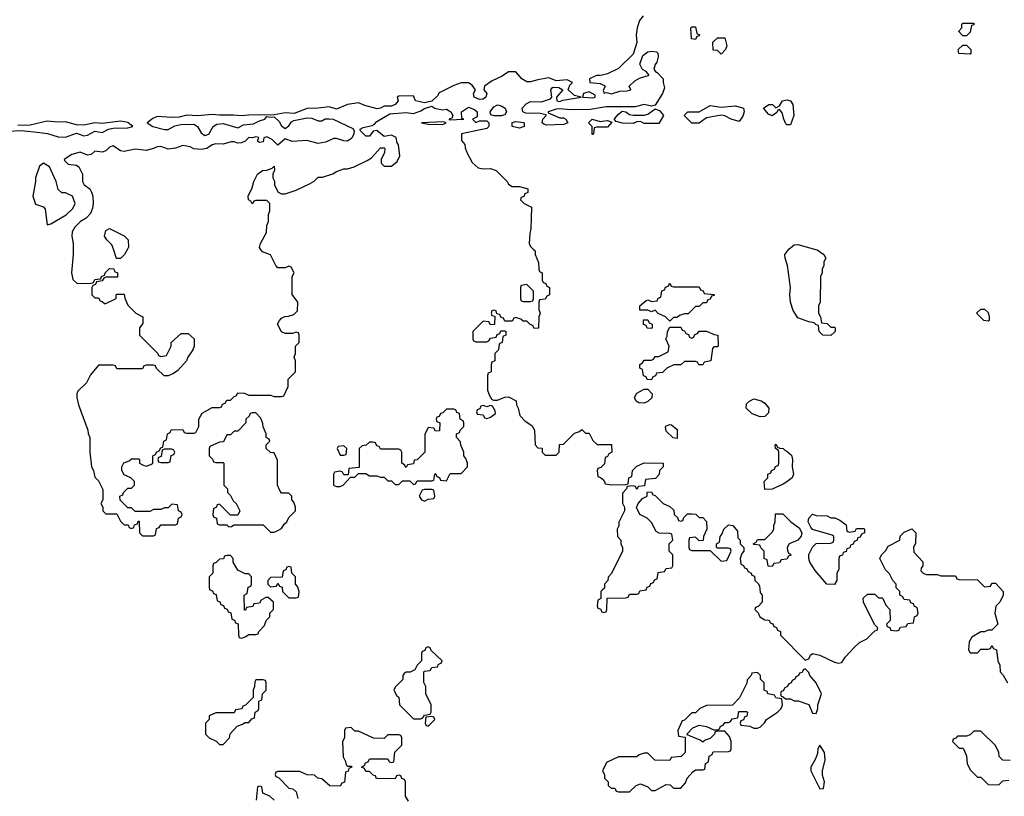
# Model space of a CAD drawing. Header units: inches. Extents: x 2789275 to 2951659, y 860290 to 1033804.
# Tile 115 of 256: x 2826819 to 2832197, y 997010 to 1001254. Entities that reach past the tile are written whole.
import ezdxf

# ---------------------------------------------------------------- set-up
doc = ezdxf.new("R2010")
doc.units = ezdxf.units.IN
doc.header["$MEASUREMENT"] = 0
for name, color, linetype in [('C8020', 7, 'Continuous'), ('C8030', 7, 'Continuous'), ('C8929', 7, 'Continuous'), ('C8939', 7, 'Continuous')]:
    doc.layers.add(name, color=color, linetype=linetype)

msp = doc.modelspace()

# ---------------------------------------------------------------- linework, layer by layer
at = {"layer": 'C8020', "color": 2, "elevation": 10}
for points in [[(2830000, 1000773.3), (2829937.2, 1000762.8), (2829830, 1000761), (2829770, 1000767.3), (2829750, 1000765.1), (2829706, 1000750), (2829705.4, 1000745.4), (2829770, 1000718), (2829790, 1000718), (2829802, 1000710), (2829814, 1000690), (2829790, 1000681.2), (2829697.5, 1000677.5), (2829682, 1000682), (2829674, 1000690), (2829677.2, 1000710), (2829695.3, 1000730), (2829694.6, 1000734.6), (2829661.6, 1000741.6), (2829583.6, 1000743.6), (2829568, 1000750), (2829564, 1000770), (2829586, 1000794), (2829610, 1000807), (2829670, 1000804.4), (2829719.3, 1000820.7), (2829726.6, 1000830), (2829719.6, 1000870), (2829730, 1000883), (2829735.9, 1000884.1), (2829763.4, 1000883.4), (2829786, 1000870), (2829751, 1000830), (2829754, 1000810), (2829770, 1000806), (2829786.6, 1000813.4), (2829886, 1000830), (2829850, 1000839.3), (2829816, 1000870), (2829824.5, 1000895.5), (2829839, 1000910), (2829810, 1000925.2), (2829750, 1000919), (2829710, 1000935.3), (2829650, 1000925.2), (2829610, 1000913.2), (2829590, 1000914), (2829562, 1000930), (2829530, 1000968), (2829490, 1000968), (2829455.3, 1000944.7), (2829399.8, 1000920.2), (2829358.8, 1000890), (2829354, 1000870), (2829370.8, 1000850), (2829364.9, 1000830), (2829350, 1000819.6), (2829330, 1000818.4), (2829302, 1000830), (2829297.2, 1000850), (2829309, 1000870), (2829290, 1000895.3), (2829270, 1000908.7), (2829231.1, 1000908.9), (2829190, 1000894), (2829110, 1000854), (2829102, 1000838), (2829070, 1000809), (2829030, 1000799.3), (2828982, 1000810), (2828970, 1000838), (2828890, 1000835.3), (2828882, 1000830), (2828886, 1000810), (2828870, 1000789.3), (2828850, 1000780.9), (2828810, 1000780.9), (2828790.4, 1000769.6), (2828772.7, 1000767.3), (2828704.9, 1000784.9), (2828670, 1000799.5), (2828610, 1000789.6), (2828550, 1000765.1), (2828510, 1000778), (2828449.7, 1000769.7), (2828390, 1000768), (2828318.8, 1000741.2), (2828270, 1000744), (2828210, 1000734), (2828070, 1000732.8), (2828030, 1000727.6), (2827987.2, 1000732.8), (2827911.4, 1000731.4), (2827870, 1000735.6), (2827790, 1000727.8), (2827731.5, 1000731.5), (2827690, 1000720.7), (2827650, 1000718.4), (2827570, 1000724.5), (2827546.7, 1000713.3), (2827516, 1000690), (2827546, 1000670), (2827610, 1000654.4), (2827630, 1000654.4), (2827666.7, 1000673.3), (2827698.8, 1000681.2), (2827770, 1000682.7), (2827790.2, 1000670.2), (2827810, 1000634.8), (2827830, 1000620.7), (2827852.3, 1000627.7), (2827875.6, 1000670), (2827896.6, 1000683.4), (2827930, 1000686), (2828010, 1000662), (2828041.4, 1000678.6), (2828096.2, 1000683.8), (2828130, 1000701.6), (2828159, 1000710), (2828170, 1000724.7), (2828190, 1000720.7), (2828210, 1000722.8), (2828236.8, 1000696.8), (2828250, 1000673), (2828270, 1000658.8), (2828290, 1000673.4), (2828304, 1000696), (2828317.1, 1000702.9), (2828390, 1000717.7), (2828414.7, 1000714.7), (2828450, 1000701.6), (2828470, 1000700.5), (2828488.6, 1000711.4), (2828510, 1000712.7), (2828530.8, 1000710), (2828638.8, 1000658.8), (2828646, 1000646), (2828644.9, 1000630), (2828633.7, 1000606.3), (2828610.3, 1000589.7), (2828590, 1000591.8), (2828550, 1000605.1), (2828535.5, 1000604.5), (2828490, 1000585.1), (2828450, 1000577), (2828387.1, 1000592.9), (2828307.2, 1000587.2), (2828270, 1000602), (2828230, 1000568.7), (2828198.6, 1000598.6), (2828170, 1000612.7), (2828152, 1000608), (2828150, 1000586), (2828130, 1000582), (2828118, 1000590), (2828126, 1000610), (2828110, 1000614), (2828091.6, 1000608.4), (2828070, 1000609), (2828051, 1000590), (2828030, 1000580.9), (2828010, 1000579.5), (2827990, 1000586.6), (2827973.7, 1000586.3), (2827930, 1000572.7), (2827890, 1000576), (2827870, 1000569.4), (2827841, 1000550), (2827810, 1000544), (2827770, 1000548), (2827750, 1000559.5), (2827710, 1000566.6), (2827670, 1000552.3), (2827630, 1000547), (2827590, 1000561.2), (2827570, 1000559), (2827550.6, 1000549.4), (2827510, 1000539.3), (2827450, 1000546.6), (2827390, 1000533.2), (2827370, 1000537.2), (2827330, 1000565.2), (2827310, 1000557.2), (2827290, 1000537.2), (2827270, 1000529.3), (2827230, 1000535.3), (2827210, 1000517.2), (2827190, 1000512.7), (2827150, 1000529), (2827103.5, 1000516.5), (2827062, 1000490), (2827063.6, 1000483.6), (2827083.6, 1000463.6), (2827130, 1000458), (2827142, 1000450), (2827162, 1000410), (2827162, 1000370), (2827171.6, 1000351.6), (2827202, 1000330), (2827211.1, 1000311.1), (2827218, 1000290), (2827221, 1000250), (2827216.9, 1000223.1), (2827205.4, 1000194.6), (2827182, 1000170), (2827152, 1000150), (2827119.8, 1000120.2), (2827106.4, 1000093.6), (2827104, 1000070), (2827110.6, 1000030), (2827110.6, 1000000)], [(2830000, 1000951), (2829990, 1000948.7), (2829970, 1000948.7), (2829932, 1000930), (2829934, 1000910), (2829990, 1000904.9), (2830000, 1000900.3)], [(2828134.2, 1000000), (2828128.4, 1000008.4), (2828135.3, 1000030), (2828168, 1000090), (2828168.4, 1000128.4), (2828178, 1000150), (2828178, 1000190), (2828186, 1000210), (2828186, 1000250), (2828170, 1000266), (2828110, 1000266), (2828098, 1000262), (2828090, 1000248), (2828082, 1000262), (2828068.4, 1000268.4), (2828068, 1000290), (2828090, 1000334), (2828098, 1000370), (2828118, 1000410), (2828146, 1000430), (2828168.4, 1000431.6), (2828198, 1000442), (2828210, 1000454), (2828211.6, 1000431.6), (2828202, 1000410), (2828202, 1000390), (2828211.1, 1000371.1), (2828212, 1000350), (2828231.6, 1000311.6), (2828250, 1000302), (2828270, 1000302), (2828330, 1000322), (2828403.1, 1000356.9), (2828428.4, 1000371.6), (2828450, 1000394), (2828472.7, 1000392.7), (2828530, 1000411.3), (2828550, 1000424.7), (2828590, 1000438), (2828610, 1000438), (2828646, 1000450), (2828716.4, 1000483.6), (2828740.4, 1000499.6), (2828790, 1000554), (2828810, 1000554), (2828814, 1000550), (2828811.6, 1000528.4), (2828794, 1000490), (2828794, 1000470), (2828810, 1000454), (2828850, 1000454), (2828880.4, 1000479.6), (2828895.3, 1000510), (2828888, 1000570), (2828881.2, 1000581.2), (2828876, 1000610), (2828850, 1000622.7), (2828810, 1000615.3), (2828770, 1000649), (2828750, 1000644), (2828730, 1000617.2), (2828710, 1000617.2), (2828677.2, 1000650), (2828682, 1000658), (2828694.8, 1000665.2), (2828745.2, 1000674.8), (2828758, 1000682), (2828770, 1000698), (2828841.1, 1000738.9), (2828930, 1000746.7), (2828970, 1000740.4), (2829010, 1000755.5), (2829030, 1000768.8), (2829070, 1000781.6), (2829087.3, 1000770), (2829110, 1000764.6), (2829130, 1000761.1), (2829150, 1000764.4), (2829174.8, 1000750), (2829186, 1000730), (2829182, 1000718), (2829164.7, 1000710), (2829166, 1000706), (2829246, 1000710), (2829234.6, 1000714.6), (2829232.3, 1000750), (2829270, 1000775.5), (2829303.1, 1000763.1), (2829318, 1000750), (2829318, 1000722), (2829292, 1000710), (2829310, 1000692), (2829330, 1000701), (2829370, 1000701), (2829381, 1000690), (2829381, 1000670), (2829370, 1000659), (2829232, 1000630), (2829232.7, 1000592.7), (2829251.6, 1000571.6), (2829252.7, 1000552.7), (2829263.6, 1000523.6), (2829290, 1000474), (2829323.6, 1000443.6), (2829350, 1000438), (2829390, 1000441), (2829422, 1000430), (2829482, 1000370), (2829490, 1000354), (2829510, 1000342), (2829550, 1000342), (2829594, 1000330), (2829594, 1000310), (2829578, 1000302), (2829572.7, 1000287.3), (2829558, 1000282), (2829554, 1000270), (2829574, 1000250), (2829614, 1000230), (2829611.3, 1000110), (2829605.4, 1000085.4), (2829602, 1000030), (2829610, 1000014), (2829624, 1000000)], [(2826754.7, 1000645.3), (2826830, 1000647.6), (2826930, 1000637.2), (2826971, 1000631), (2827030, 1000613.4), (2827070, 1000611.8), (2827130, 1000632.7), (2827170, 1000618.4), (2827190, 1000623.1), (2827230, 1000645.3), (2827270, 1000636.3), (2827305.1, 1000654.9), (2827330, 1000661.6), (2827410, 1000663.1), (2827438, 1000670), (2827410, 1000691.8), (2827370, 1000698.4), (2827270, 1000686), (2827229.3, 1000689.3), (2827170, 1000677.6), (2827130, 1000678.4), (2827070, 1000696.2), (2827025.5, 1000694.5), (2826970, 1000699.7), (2826876.6, 1000676.6), (2826810, 1000676.2)], [(2830000, 1000666), (2829970, 1000666), (2829958, 1000662), (2829954, 1000630), (2829950, 1000626), (2829946, 1000626), (2829946, 1000670), (2829926, 1000690), (2829946, 1000710), (2829990, 1000698), (2830000, 1000699)], [(2827330.9, 1000000), (2827323.2, 1000023.2), (2827295.3, 1000050), (2827282, 1000070), (2827290, 1000102), (2827310, 1000112), (2827390, 1000072), (2827412, 1000050), (2827414, 1000010), (2827408.5, 1000000)]]:
    msp.add_lwpolyline(points, dxfattribs=at)
for points in [[(2829930, 1000859.3), (2829898, 1000850), (2829894, 1000830), (2829950, 1000827), (2829962, 1000830), (2829962, 1000842)], [(2829450, 1000728), (2829411.6, 1000728.4), (2829393.6, 1000733.6), (2829389, 1000750), (2829410, 1000777.6), (2829430, 1000788.4), (2829450, 1000783.1), (2829470.5, 1000770), (2829479.1, 1000750), (2829470, 1000734)], [(2829135.5, 1000695.5), (2829014, 1000690), (2829050, 1000682.8), (2829130, 1000681), (2829148, 1000690)], [(2829550, 1000661.2), (2829509.4, 1000669.4), (2829508.4, 1000691.6), (2829530, 1000698), (2829571.1, 1000691.1), (2829574, 1000690), (2829574, 1000670), (2829570, 1000668)], [(2826950, 1000469), (2826927.5, 1000452.5), (2826904.9, 1000390), (2826905.5, 1000370), (2826891, 1000290), (2826906, 1000246), (2826950, 1000230.8), (2826958.3, 1000218.3), (2826970, 1000132), (2826990, 1000138), (2827072.9, 1000187.1), (2827110, 1000222), (2827122, 1000250), (2827108.4, 1000288.4), (2827070, 1000308), (2827050, 1000308), (2827030, 1000326), (2827018, 1000370), (2826982, 1000450)]]:
    msp.add_lwpolyline(points, close=True, dxfattribs=at)
at = {"layer": 'C8030', "color": 2, "elevation": 10}
for points in [[(2830225.4, 1001274.6), (2830204.7, 1001250), (2830191.3, 1001210), (2830186, 1001170), (2830190.7, 1001129.3), (2830170, 1001066), (2830090, 1000986), (2830030, 1000958), (2830000, 1000951)], [(2830000, 1000900.3), (2830014, 1000894), (2830018, 1000890), (2830006.4, 1000866.4), (2830012, 1000852), (2830024, 1000856), (2830051, 1000849), (2830097, 1000863), (2830135.9, 1000864.1), (2830158, 1000870), (2830148, 1000890), (2830180.1, 1000919.9), (2830205.1, 1000934.9), (2830258, 1000950), (2830242, 1000970), (2830220.8, 1000980.8), (2830206, 1001010), (2830222.3, 1001057.7), (2830250, 1001078), (2830270, 1001081.7), (2830298, 1001078), (2830304, 1001070), (2830306, 1001050), (2830299.3, 1001020.7), (2830290, 1001008), (2830283.5, 1000983.5), (2830290, 1000972), (2830303.6, 1000963.6), (2830334, 1000930), (2830334, 1000910), (2830342, 1000882), (2830331, 1000850), (2830290, 1000786), (2830270, 1000780.9), (2830230, 1000789.4), (2830181.7, 1000778.3), (2830022.8, 1000777.2), (2830000, 1000773.3)], [(2830000, 1000699), (2830030, 1000702), (2830054, 1000694), (2830030, 1000666), (2830000, 1000666)], [(2831021, 1000000), (2831050, 1000023), (2831070, 1000026), (2831159.9, 1000000)]]:
    msp.add_lwpolyline(points, dxfattribs=at)
for points in [[(2831970, 1001166), (2831948.4, 1001188.4), (2831948.4, 1001191.6), (2831966, 1001210), (2831966, 1001230), (2831970, 1001234), (2832030, 1001234), (2832030, 1001226), (2832018, 1001222), (2832010, 1001186), (2831990, 1001166)], [(2830510, 1001146), (2830488.4, 1001148.4), (2830486, 1001210), (2830490, 1001214), (2830510, 1001214), (2830518, 1001178), (2830531.6, 1001171.6), (2830530, 1001166), (2830518, 1001162)], [(2830650, 1001066), (2830630, 1001086), (2830607.3, 1001087.3), (2830606, 1001130), (2830630, 1001154), (2830670, 1001154), (2830682, 1001110), (2830674, 1001090)], [(2832010, 1001066), (2831948.4, 1001068.4), (2831946, 1001090), (2831970, 1001114), (2831990, 1001114), (2832014, 1001090), (2832014, 1001070)], [(2831010, 1000679), (2831004.8, 1000684.8), (2830992.7, 1000710), (2830984.7, 1000744.7), (2830970, 1000762), (2830961, 1000759), (2830954, 1000746), (2830930, 1000728.7), (2830910, 1000737.2), (2830882, 1000770), (2830910.5, 1000790.5), (2830931.3, 1000790), (2830950, 1000771.3), (2830970, 1000782), (2830986, 1000810), (2831010, 1000815.3), (2831030, 1000810.4), (2831042, 1000790), (2831047.7, 1000730), (2831030, 1000679)], [(2830230, 1000686), (2830210, 1000698), (2830190, 1000695.3), (2830170, 1000686), (2830112.7, 1000687.3), (2830076.4, 1000696.4), (2830066, 1000710), (2830069, 1000711), (2830090, 1000738), (2830110, 1000754), (2830130.5, 1000750.5), (2830150, 1000736), (2830170, 1000731), (2830230, 1000731.3), (2830250, 1000738), (2830290, 1000766.8), (2830315.5, 1000755.5), (2830336, 1000730), (2830310, 1000686)], [(2830650, 1000774.8), (2830730, 1000782.8), (2830772, 1000770), (2830776, 1000750), (2830770, 1000726), (2830750, 1000698), (2830706, 1000710), (2830670, 1000728.7), (2830650, 1000732.7), (2830570, 1000718), (2830530, 1000688.7), (2830490, 1000688.7), (2830448, 1000730), (2830469.3, 1000750.7), (2830530, 1000750.8), (2830590, 1000784.9)]]:
    msp.add_lwpolyline(points, close=True, dxfattribs=at)
at = {"layer": 'C8929', "color": 2, "elevation": 10}
for points in [[(2827110.6, 1000000), (2827110.5, 999970.5), (2827102.8, 999870), (2827110, 999834), (2827132.7, 999812.7), (2827210, 999814), (2827222, 999818), (2827230, 999834), (2827262, 999838), (2827266, 999850), (2827282, 999858), (2827286, 999870), (2827310, 999894), (2827332.7, 999892.7), (2827338, 999878), (2827354, 999870), (2827352.7, 999847.3), (2827290, 999846), (2827278, 999842), (2827270, 999826), (2827238, 999822), (2827232.7, 999807.3), (2827218, 999802), (2827214, 999790), (2827214, 999750), (2827230, 999734), (2827250, 999734), (2827258, 999718), (2827270, 999714), (2827282, 999702), (2827290, 999702), (2827346, 999730), (2827346, 999750), (2827350, 999754), (2827390, 999754), (2827392.7, 999732.7), (2827410, 999694), (2827454, 999650), (2827492, 999630), (2827492.7, 999592.7), (2827474, 999570), (2827474, 999530), (2827574, 999430), (2827578, 999418), (2827590, 999414), (2827622, 999418), (2827646, 999470), (2827646, 999490), (2827700.4, 999539.6), (2827739.6, 999539.6), (2827772, 999510), (2827772, 999470), (2827764.7, 999450), (2827738, 999410), (2827730.9, 999389.1), (2827683.6, 999336.4), (2827659.6, 999320.4), (2827630, 999308), (2827608.4, 999308.4), (2827567.3, 999347.3), (2827562, 999362), (2827550, 999366), (2827510, 999366), (2827498, 999362), (2827490, 999346), (2827350, 999346), (2827342, 999362), (2827330, 999366), (2827250, 999366), (2827206.4, 999313.6), (2827184.7, 999270), (2827136.9, 999223.1), (2827131.3, 999210), (2827131.3, 999190), (2827141, 999150), (2827192, 999010), (2827192.7, 998992.7), (2827202, 998970), (2827202, 998890), (2827212, 998810), (2827222, 998790), (2827230, 998754), (2827250, 998734), (2827272.7, 998687.3), (2827274, 998630), (2827262, 998610), (2827274, 998590), (2827274, 998570), (2827290, 998554), (2827350, 998554), (2827370, 998514), (2827390, 998494), (2827412.7, 998492.7), (2827418, 998478), (2827430, 998474), (2827442, 998478), (2827447.3, 998492.7), (2827462, 998498), (2827467.3, 998512.7), (2827472.7, 998512.7), (2827474, 998450), (2827490, 998434), (2827550, 998434), (2827562, 998438), (2827567.3, 998472.7), (2827582, 998478), (2827590, 998494), (2827670, 998494), (2827682, 998498), (2827686, 998530), (2827702, 998538), (2827706, 998550), (2827702, 998562), (2827686, 998570), (2827682, 998602), (2827650, 998606), (2827630, 998586), (2827610, 998586), (2827590, 998578), (2827550, 998578), (2827530, 998566), (2827450, 998566), (2827430, 998586), (2827410, 998586), (2827367.3, 998627.3), (2827366, 998650), (2827382, 998658), (2827386, 998670), (2827410, 998694), (2827430, 998694), (2827446, 998710), (2827446, 998730), (2827426, 998750), (2827390, 998766), (2827378, 998790), (2827378, 998810), (2827387.3, 998832.7), (2827416.4, 998843.6), (2827430, 998854), (2827470, 998854), (2827474, 998850), (2827474, 998830), (2827490, 998822), (2827510, 998814), (2827536.4, 998823.6), (2827546, 998830), (2827546, 998870), (2827562, 998878), (2827566, 998890), (2827582, 998898), (2827590, 998914), (2827602, 998918), (2827606, 998950), (2827622, 998958), (2827626, 998990), (2827642, 998998), (2827647.3, 999012.7), (2827710, 999014), (2827718, 998998), (2827730, 998994), (2827770, 998994), (2827782, 998998), (2827798, 999030), (2827798, 999070), (2827816.4, 999103.6), (2827870, 999134), (2827910, 999134), (2827922, 999138), (2827927.3, 999152.7), (2827942, 999158), (2827950, 999174), (2827970, 999174), (2827990, 999194), (2828002, 999198), (2828010, 999214), (2828047.3, 999212.7), (2828070, 999202), (2828190, 999202), (2828210, 999194), (2828250, 999194), (2828262, 999198), (2828286, 999250), (2828286, 999290), (2828326, 999330), (2828326, 999390), (2828318, 999410), (2828326, 999430), (2828326, 999470), (2828346, 999490), (2828346, 999530), (2828342, 999542), (2828330, 999546), (2828310, 999538), (2828270, 999538), (2828248.9, 999548.9), (2828228, 999590), (2828238, 999610), (2828250, 999622), (2828268.4, 999631.6), (2828287.3, 999632.7), (2828316.4, 999643.6), (2828336.4, 999663.6), (2828338, 999710), (2828307.3, 999752.7), (2828308, 999850), (2828318, 999870), (2828302, 999902), (2828290, 999906), (2828270, 999898), (2828230, 999898), (2828218, 999910), (2828190, 999968), (2828144.7, 999984.7), (2828134.2, 1000000)], [(2827408.5, 1000000), (2827392, 999970), (2827370, 999948), (2827348, 999948), (2827330.9, 1000000)], [(2829624, 1000000), (2829634, 999990), (2829634, 999970), (2829652.7, 999927.3), (2829654, 999890), (2829658, 999878), (2829674, 999870), (2829674, 999830), (2829678, 999818), (2829692.7, 999812.7), (2829698, 999798), (2829714, 999790), (2829714, 999750), (2829698, 999742), (2829690, 999726), (2829658, 999722), (2829654, 999710), (2829654, 999670), (2829662, 999650), (2829654, 999630), (2829652.7, 999567.3), (2829630, 999566), (2829622, 999582), (2829607.3, 999587.3), (2829590, 999606), (2829570, 999606), (2829556.4, 999616.4), (2829530, 999626), (2829518, 999622), (2829510, 999606), (2829470, 999606), (2829462, 999622), (2829447.3, 999627.3), (2829442, 999642), (2829426, 999646), (2829422, 999662), (2829410, 999666), (2829398, 999662), (2829394, 999650), (2829398, 999638), (2829414, 999634), (2829412.7, 999587.3), (2829390, 999586), (2829382, 999602), (2829350, 999606), (2829294, 999550), (2829294, 999510), (2829298, 999498), (2829310, 999494), (2829370, 999494), (2829382, 999498), (2829390, 999514), (2829422, 999518), (2829427.3, 999532.7), (2829442, 999538), (2829447.3, 999552.7), (2829470, 999554), (2829474, 999550), (2829474, 999530), (2829458, 999522), (2829454, 999490), (2829438, 999482), (2829434, 999450), (2829414, 999430), (2829414, 999390), (2829398, 999382), (2829394, 999370), (2829394, 999330), (2829378, 999322), (2829374, 999310), (2829374, 999230), (2829383.6, 999203.6), (2829398, 999178), (2829410, 999174), (2829430, 999174), (2829468.9, 999191.1), (2829490, 999192), (2829531.3, 999171.3), (2829532, 999150), (2829542, 999130), (2829552, 999090), (2829579.6, 999059.6), (2829616.9, 999036.9), (2829631.6, 999011.6), (2829634, 998930), (2829650, 998914), (2829672.7, 998912.7), (2829674, 998890), (2829690, 998874), (2829750, 998874), (2829766, 998890), (2829767.3, 998932.7), (2829790, 998934), (2829850, 998994), (2829876.4, 999003.6), (2829890, 999014), (2829910, 998994), (2829930, 998994), (2829950, 998954), (2829972.7, 998932.7), (2830000, 998932.7)], [(2830000, 998814.7), (2829992.7, 998807.3), (2829978, 998802), (2829974, 998790), (2829978, 998758), (2829992, 998752), (2830000, 998744)], [(2830000, 998135.6), (2829994, 998130), (2829994, 998090), (2829978, 998082), (2829974, 998050), (2829978, 998038), (2829992.7, 998032.7), (2829998, 998018), (2830000, 998017.3)], [(2828943.1, 996983.1), (2828926, 997010), (2828926, 997090), (2828922, 997102), (2828907.3, 997107.3), (2828902, 997122), (2828890, 997126), (2828878, 997122), (2828870, 997106), (2828772.7, 997107.3), (2828766, 997110), (2828762, 997122), (2828750, 997126), (2828730, 997146), (2828710, 997146), (2828702, 997162), (2828686, 997170), (2828702, 997178), (2828707.3, 997192.7), (2828722, 997198), (2828730, 997214), (2828830, 997214), (2828838, 997198), (2828850, 997194), (2828862, 997198), (2828868.4, 997251.6), (2828906, 997290), (2828906, 997330), (2828902, 997342), (2828890, 997346), (2828830, 997346), (2828810, 997326), (2828752.7, 997327.3), (2828670, 997366), (2828650, 997366), (2828630, 997386), (2828598, 997382), (2828594, 997370), (2828594, 997330), (2828582, 997310), (2828585.4, 997225.4), (2828599.6, 997199.6), (2828602, 997182), (2828610, 997174), (2828630, 997174), (2828634, 997170), (2828618, 997162), (2828612.7, 997147.3), (2828598, 997142), (2828592.7, 997087.3), (2828578, 997082), (2828570, 997066), (2828512.7, 997067.3), (2828470, 997106), (2828448.4, 997108.4), (2828430, 997126), (2828390, 997128), (2828350, 997146), (2828230, 997146), (2828218, 997142), (2828214, 997130), (2828218, 997118), (2828232.7, 997112.7), (2828290, 997054), (2828311.6, 997051.6), (2828330, 997034), (2828338, 996998)], [(2828208.4, 996988.4), (2828186, 997010), (2828147.3, 997027.3), (2828142, 997062), (2828130, 997066), (2828118, 997062), (2828111.6, 996988.4)]]:
    msp.add_lwpolyline(points, dxfattribs=at)
for points in [[(2829590, 999806), (2829558, 999802), (2829554, 999790), (2829554, 999730), (2829558, 999718), (2829570, 999714), (2829610, 999714), (2829622, 999718), (2829626, 999730), (2829626, 999770)], [(2829390, 999146), (2829370, 999138), (2829350, 999146), (2829338, 999142), (2829332.7, 999127.3), (2829318, 999122), (2829314, 999110), (2829318, 999098), (2829350, 999094), (2829358, 999078), (2829370, 999074), (2829390, 999082), (2829418, 999102), (2829416.4, 999116.4), (2829402, 999142)], [(2828110, 999106), (2828090, 999106), (2828078, 999102), (2828072.7, 999087.3), (2828054, 999070), (2828054, 999050), (2828010, 999006), (2827990, 999006), (2827970, 998986), (2827950, 998986), (2827932.7, 998947.3), (2827910, 998946), (2827858, 998922), (2827854, 998910), (2827854, 998870), (2827872.7, 998852.7), (2827878, 998838), (2827890, 998834), (2827930, 998834), (2827934, 998830), (2827934, 998710), (2827954, 998690), (2827954, 998670), (2827970, 998654), (2827985.4, 998625.4), (2828002, 998610), (2828022, 998570), (2828010, 998546), (2827970, 998546), (2827910, 998606), (2827898, 998602), (2827892.7, 998587.3), (2827878, 998582), (2827874, 998550), (2827878, 998538), (2827894, 998530), (2827898, 998498), (2827910, 998494), (2827950, 998494), (2827962, 998482), (2827976.4, 998483.6), (2827990, 998494), (2828150, 998494), (2828190, 998454), (2828210, 998454), (2828230, 998462), (2828250, 998474), (2828263.1, 998496.9), (2828278, 998510), (2828290, 998534), (2828326, 998570), (2828326, 998590), (2828316.4, 998616.4), (2828306, 998630), (2828306, 998650), (2828290, 998666), (2828250, 998666), (2828240.4, 998680.4), (2828228, 998710), (2828227.3, 998847.3), (2828210, 998886), (2828188.4, 998888.4), (2828166, 998910), (2828166, 998930), (2828186, 998950), (2828182, 998962), (2828166, 998970), (2828166, 998990), (2828148.4, 999028.4), (2828147.3, 999047.3), (2828136.4, 999076.4)], [(2829190, 999126), (2829150, 999126), (2829130, 999106), (2829118, 999102), (2829110, 999086), (2829098, 999082), (2829094, 999070), (2829098, 999058), (2829114, 999050), (2829112.7, 999007.3), (2829090, 999006), (2829082, 999022), (2829050, 999026), (2829032.7, 998987.3), (2829032, 998890), (2828991.1, 998848.9), (2828974, 998846), (2828970, 998826), (2828938, 998822), (2828930, 998806), (2828922, 998822), (2828906, 998830), (2828906, 998890), (2828902, 998902), (2828890, 998906), (2828790, 998906), (2828782, 998922), (2828770, 998926), (2828762, 998942), (2828750, 998946), (2828730, 998946), (2828711.6, 998928.4), (2828690, 998926), (2828674, 998910), (2828672.7, 998807.3), (2828618, 998802), (2828614, 998766), (2828590, 998766), (2828582, 998782), (2828570, 998786), (2828538, 998782), (2828534, 998770), (2828534, 998710), (2828550, 998702), (2828570, 998702), (2828586, 998710), (2828626, 998754), (2828650, 998754), (2828670, 998774), (2828710, 998774), (2828730, 998762), (2828770, 998762), (2828790, 998754), (2828810, 998754), (2828830, 998734), (2828850, 998734), (2828870, 998714), (2828890, 998714), (2828910, 998734), (2828950, 998734), (2828970, 998714), (2828982, 998718), (2828990, 998734), (2829070, 998734), (2829082, 998738), (2829086, 998770), (2829090, 998774), (2829098, 998758), (2829112.7, 998752.7), (2829118, 998738), (2829150, 998734), (2829170, 998774), (2829230, 998774), (2829266, 998810), (2829266, 998830), (2829256.4, 998856.4), (2829246, 998870), (2829246, 998890), (2829228.4, 998928.4), (2829227.3, 998947.3), (2829206, 998970), (2829206, 998990), (2829222, 998998), (2829226, 999010), (2829246, 999030), (2829246, 999050), (2829242, 999062), (2829226, 999070), (2829222, 999102), (2829207.3, 999107.3), (2829202, 999122)], [(2828590, 998926), (2828558, 998922), (2828554, 998910), (2828570, 998874), (2828590, 998874), (2828602, 998878), (2828606, 998910)], [(2827650, 998906), (2827610, 998906), (2827598, 998902), (2827592.7, 998867.3), (2827578, 998862), (2827574, 998850), (2827578, 998838), (2827590, 998834), (2827630, 998834), (2827642, 998838), (2827647.3, 998872.7), (2827662, 998878), (2827666, 998890), (2827662, 998902)], [(2829070, 998686), (2829030, 998686), (2829018, 998682), (2829002, 998650), (2829014, 998630), (2829030, 998622), (2829050, 998634), (2829082, 998638), (2829086, 998650), (2829082, 998682)], [(2827970, 998326), (2827950, 998326), (2827938, 998322), (2827932.7, 998307.3), (2827910, 998306), (2827892.7, 998287.3), (2827878, 998282), (2827874, 998270), (2827874, 998230), (2827854, 998210), (2827854, 998150), (2827858, 998138), (2827872.7, 998132.7), (2827878, 998118), (2827892.7, 998112.7), (2827898, 998078), (2827912.7, 998072.7), (2827918, 998058), (2827932.7, 998052.7), (2827938, 998038), (2827952.7, 998032.7), (2827958, 998018), (2827972.7, 998012.7), (2827978, 997978), (2827992.7, 997972.7), (2827998, 997958), (2828012.7, 997952.7), (2828014, 997890), (2828018, 997878), (2828030, 997874), (2828050, 997882), (2828070, 997894), (2828110, 997894), (2828122, 997898), (2828126, 997910), (2828156.4, 997943.6), (2828166, 997970), (2828186, 997990), (2828186, 998010), (2828206, 998030), (2828206, 998070), (2828176.4, 998096.4), (2828163.6, 998096.4), (2828138, 998082), (2828130, 998066), (2828098, 998062), (2828092.7, 998047.3), (2828058, 998042), (2828052.7, 998027.3), (2828047.3, 998027.3), (2828046, 998110), (2828062, 998118), (2828067.3, 998152.7), (2828082, 998158), (2828086, 998170), (2828086, 998210), (2828070, 998226), (2828050, 998226), (2828010, 998246), (2827986, 998290), (2827986, 998310)], [(2828290, 998266), (2828278, 998262), (2828272.7, 998247.3), (2828258, 998242), (2828252.7, 998207.3), (2828190, 998206), (2828174, 998190), (2828174, 998170), (2828190, 998154), (2828222, 998158), (2828230, 998174), (2828238, 998158), (2828252.7, 998152.7), (2828254, 998130), (2828290, 998094), (2828330, 998094), (2828342, 998098), (2828346, 998130), (2828336.4, 998156.4), (2828326, 998170), (2828326, 998210), (2828306, 998230), (2828302, 998262)], [(2829050, 997826), (2829038, 997822), (2829032.7, 997807.3), (2829018, 997802), (2829014, 997790), (2829014, 997750), (2828990, 997726), (2828978, 997702), (2828951.6, 997688.4), (2828930, 997688), (2828919.6, 997680.4), (2828912, 997670), (2828911.6, 997648.4), (2828870, 997606), (2828862, 997590), (2828879.6, 997559.6), (2828891, 997551), (2828894, 997510), (2828970, 997434), (2829010, 997434), (2829022, 997438), (2829030, 997454), (2829062, 997458), (2829066, 997470), (2829066, 997510), (2829038, 997570), (2829038, 997610), (2829027.3, 997632.7), (2829026, 997690), (2829030, 997694), (2829062, 997698), (2829070, 997714), (2829102, 997718), (2829107.3, 997732.7), (2829122, 997738), (2829126, 997750), (2829067.3, 997807.3), (2829062, 997822)], [(2828150, 997646), (2828110, 997646), (2828103.6, 997636.4), (2828102, 997610), (2828094, 997590), (2828094, 997550), (2828052.7, 997507.3), (2828038, 997502), (2828032.7, 997487.3), (2827998, 997482), (2827990, 997466), (2827890, 997466), (2827854, 997450), (2827854, 997430), (2827834, 997410), (2827834, 997350), (2827854, 997330), (2827891.6, 997311.6), (2827910, 997294), (2827930, 997294), (2827966, 997330), (2827968.4, 997351.6), (2828007.3, 997392.7), (2828036.4, 997403.6), (2828050, 997414), (2828070, 997414), (2828087.3, 997432.7), (2828102, 997438), (2828106, 997470), (2828122, 997478), (2828126, 997490), (2828126, 997530), (2828142, 997538), (2828146, 997570), (2828166, 997590), (2828166, 997630), (2828162, 997642)], [(2829070, 997446), (2829038, 997442), (2829034, 997410), (2829038, 997398), (2829050, 997394), (2829086, 997430), (2829082, 997442)]]:
    msp.add_lwpolyline(points, close=True, dxfattribs=at)
at = {"layer": 'C8939', "color": 2, "elevation": 10}
for points in [[(2831159.9, 1000000), (2831175.5, 999995.5), (2831212, 999970), (2831222, 999950), (2831212, 999930), (2831212, 999910), (2831202, 999890), (2831202, 999870), (2831194, 999850), (2831192, 999710), (2831182, 999690), (2831182, 999650), (2831194, 999630), (2831198, 999598), (2831230, 999594), (2831250, 999574), (2831270, 999574), (2831274, 999570), (2831274, 999550), (2831250, 999528), (2831206, 999530), (2831186, 999550), (2831182, 999582), (2831170, 999586), (2831158, 999598), (2831130, 999602), (2831070, 999625.2), (2831044.9, 999664.9), (2831029.6, 999710), (2831025.1, 999750), (2831029.4, 999790.6), (2831014, 999910), (2831000.9, 999950), (2830999.3, 999970), (2831020.5, 999999.5), (2831021, 1000000)], [(2830000, 998932.7), (2830052.7, 998932.7), (2830054, 998890), (2830038, 998882), (2830030, 998866), (2830018, 998862), (2830012.7, 998827.3), (2830000, 998814.7)], [(2830000, 998744), (2830014, 998730), (2830018, 998718), (2830050, 998712), (2830130, 998714), (2830142, 998718), (2830146, 998750), (2830162, 998758), (2830166, 998790), (2830190, 998814), (2830230, 998832), (2830334, 998830), (2830334, 998810), (2830314, 998790), (2830311.6, 998768.4), (2830292.7, 998747.3), (2830238, 998742), (2830232.7, 998707.3), (2830198, 998702), (2830190, 998686), (2830182, 998702), (2830170, 998706), (2830138, 998702), (2830134, 998690), (2830112.7, 998667.3), (2830112.7, 998612.7), (2830122, 998590), (2830122, 998570), (2830092.7, 998507.3), (2830091.6, 998488.4), (2830082, 998470), (2830084.7, 998430), (2830102, 998410), (2830102, 998390), (2830112, 998370), (2830112, 998350), (2830051.6, 998228.4), (2830032.7, 998207.3), (2830031.6, 998188.4), (2830014, 998170), (2830012.7, 998147.3), (2830000, 998135.6)], [(2830000, 998017.3), (2830010, 998014), (2830022, 998018), (2830026, 998030), (2830027.3, 998092.7), (2830130, 998094), (2830142, 998098), (2830150, 998114), (2830190, 998114), (2830202, 998118), (2830207.3, 998132.7), (2830242, 998138), (2830247.3, 998152.7), (2830262, 998158), (2830267.3, 998172.7), (2830282, 998178), (2830287.3, 998192.7), (2830302, 998198), (2830307.3, 998232.7), (2830342, 998238), (2830350, 998254), (2830382, 998258), (2830386, 998270), (2830386, 998330), (2830366, 998350), (2830366, 998390), (2830386, 998410), (2830382, 998442), (2830370, 998446), (2830312.7, 998447.3), (2830296.4, 998456.4), (2830270, 998506), (2830246, 998530), (2830206, 998550), (2830188.4, 998588.4), (2830198, 998610), (2830222, 998638), (2830246, 998650), (2830247.3, 998672.7), (2830270, 998674), (2830278, 998658), (2830290, 998654), (2830334, 998610), (2830370, 998594), (2830392.7, 998572.7), (2830394, 998550), (2830412.7, 998532.7), (2830418, 998518), (2830430, 998514), (2830442, 998518), (2830447.3, 998532.7), (2830467.3, 998552.7), (2830490, 998554), (2830511.6, 998551.6), (2830530, 998534), (2830550, 998534), (2830571.6, 998511.6), (2830572, 998470), (2830554, 998430), (2830552.7, 998407.3), (2830530, 998406), (2830510, 998426), (2830478, 998422), (2830474, 998410), (2830474, 998370), (2830478, 998358), (2830490, 998354), (2830590, 998354), (2830650, 998294), (2830682, 998298), (2830706, 998350), (2830702, 998362), (2830690, 998366), (2830630, 998366), (2830626, 998370), (2830626, 998390), (2830642, 998398), (2830646, 998430), (2830656.4, 998443.6), (2830666, 998470), (2830690, 998494), (2830714, 998490), (2830739.6, 998459.6), (2830742, 998422), (2830754, 998410), (2830754, 998390), (2830774, 998370), (2830774, 998350), (2830763.6, 998336.4), (2830754, 998310), (2830758, 998278), (2830772, 998272), (2830778, 998258), (2830790, 998254), (2830798, 998238), (2830814, 998230), (2830818, 998218), (2830832.7, 998212.7), (2830834, 998190), (2830852.7, 998172.7), (2830859.6, 998159.6), (2830863.6, 998123.6), (2830874, 998110), (2830874, 998070), (2830852.7, 998047.3), (2830838, 998042), (2830834, 998030), (2830852.7, 998012.7), (2830862, 997990), (2830890, 997974), (2830912.7, 997972.7), (2830918, 997958), (2830932.7, 997952.7), (2830938, 997938), (2830952.7, 997932.7), (2830958, 997918), (2830974, 997910), (2830974, 997890), (2831110, 997754), (2831130, 997762), (2831139, 997781), (2831150, 997790.8), (2831190, 997781.6), (2831270, 997742.8), (2831290, 997738), (2831310, 997742), (2831328, 997770), (2831376.4, 997823.6), (2831406, 997850), (2831446, 997870), (2831490, 997914), (2831502, 997918), (2831506, 997930), (2831488.4, 997948.4), (2831428, 998070), (2831427.3, 998092.7), (2831450, 998114), (2831490, 998114), (2831510, 998094), (2831530, 998094), (2831534, 998090), (2831550, 998054), (2831571.6, 998031.6), (2831574, 997970), (2831554, 997950), (2831558, 997938), (2831572.7, 997932.7), (2831578, 997918), (2831610, 997914), (2831622, 997918), (2831630, 997934), (2831662, 997938), (2831670, 997954), (2831702, 997958), (2831706, 997990), (2831722, 997998), (2831726, 998010), (2831722, 998042), (2831707.3, 998047.3), (2831702, 998062), (2831687.3, 998067.3), (2831682, 998082), (2831650, 998086), (2831642, 998102), (2831626, 998110), (2831626, 998130), (2831606, 998150), (2831606, 998170), (2831588.4, 998188.4), (2831570, 998226), (2831548.4, 998248.4), (2831518, 998310), (2831526, 998330), (2831550, 998354), (2831563.1, 998376.9), (2831626, 998410), (2831628.4, 998431.6), (2831650, 998454), (2831691.6, 998471.6), (2831714, 998450), (2831712.7, 998392.7), (2831702, 998370), (2831703.6, 998343.6), (2831751.6, 998291.6), (2831752, 998270), (2831743.6, 998256.4), (2831742, 998242), (2831754, 998230), (2831770, 998222), (2831830, 998222), (2831850, 998214), (2831930, 998214), (2831938, 998198), (2831950, 998194), (2832050, 998192), (2832090, 998154), (2832122, 998158), (2832130, 998174), (2832150, 998174), (2832192, 998130), (2832192, 998110), (2832172, 998070), (2832151.6, 998048.4), (2832146, 998010), (2832162, 997950), (2832130, 997918), (2832110, 997918), (2832090, 997908), (2832070, 997908), (2832019.6, 997880.4), (2832005.4, 997854.6), (2832002, 997810), (2832010, 997794), (2832050, 997794), (2832070, 997814), (2832110, 997814), (2832122, 997818), (2832130, 997834), (2832138, 997818), (2832154, 997810), (2832162, 997750), (2832172.7, 997727.3), (2832174, 997690), (2832191.6, 997671.6), (2832214, 997630)], [(2832230, 997206), (2832188.4, 997208.4), (2832168.4, 997228.4), (2832168, 997250), (2832148.4, 997288.4), (2832070, 997366), (2832030, 997366), (2832010, 997346), (2831990, 997338), (2831942, 997338), (2831932.7, 997327.3), (2831918, 997322), (2831914, 997310), (2831950, 997274), (2831970, 997274), (2831974, 997270), (2831991.6, 997231.6), (2831994, 997190), (2832010, 997154), (2832050, 997114), (2832070, 997114), (2832110, 997074), (2832167.3, 997072.7), (2832190, 997094), (2832222, 997098)]]:
    msp.add_lwpolyline(points, dxfattribs=at)
for points in [[(2830390, 999794), (2830530, 999794), (2830538, 999778), (2830552.7, 999772.7), (2830558, 999758), (2830612.7, 999752.7), (2830612.7, 999747.3), (2830598, 999742), (2830590, 999726), (2830578, 999722), (2830570, 999706), (2830550, 999706), (2830530, 999686), (2830510, 999686), (2830470, 999646), (2830450, 999646), (2830423.6, 999636.4), (2830410, 999626), (2830390, 999626), (2830370, 999606), (2830346, 999630), (2830307.3, 999647.3), (2830290, 999666), (2830270, 999658), (2830250, 999666), (2830207.3, 999667.3), (2830206, 999690), (2830240.4, 999719.6), (2830250, 999722), (2830270, 999714), (2830302, 999718), (2830307.3, 999732.7), (2830322, 999738), (2830327.3, 999772.7), (2830342, 999778), (2830347.3, 999792.7), (2830362, 999798), (2830370, 999814), (2830378, 999798)], [(2832110, 999606), (2832086, 999610), (2832046, 999650), (2832068.4, 999671.6), (2832090, 999672), (2832110, 999654), (2832114, 999630), (2832114, 999610)], [(2830270, 999566), (2830247.3, 999567.3), (2830242, 999582), (2830227.3, 999587.3), (2830227.3, 999612.7), (2830250, 999614), (2830258, 999598), (2830274, 999590), (2830274, 999570)], [(2830490, 999514), (2830502, 999518), (2830507.3, 999532.7), (2830522, 999538), (2830530, 999552), (2830570, 999552), (2830612.7, 999532.7), (2830632, 999530), (2830634, 999470), (2830630, 999466), (2830610, 999466), (2830603.6, 999456.4), (2830594, 999390), (2830558, 999382), (2830550, 999368), (2830528.4, 999368.4), (2830522, 999382), (2830510, 999386), (2830450, 999386), (2830430, 999368), (2830392.7, 999367.3), (2830354, 999350), (2830330, 999326), (2830298, 999322), (2830292.7, 999307.3), (2830278, 999302), (2830270, 999286), (2830247.3, 999287.3), (2830242, 999302), (2830227.3, 999307.3), (2830222, 999342), (2830206, 999350), (2830206, 999370), (2830222, 999378), (2830230, 999394), (2830270, 999394), (2830282, 999398), (2830290, 999414), (2830310, 999414), (2830362, 999438), (2830366, 999470), (2830348, 999510), (2830356.4, 999523.6), (2830358, 999550), (2830370, 999574), (2830430, 999574), (2830438, 999558), (2830450, 999554), (2830458, 999538), (2830472.7, 999532.7), (2830478, 999518)], [(2830230, 999158), (2830200.4, 999160.4), (2830186, 999170), (2830178, 999190), (2830190, 999212), (2830230, 999234), (2830250, 999234), (2830274, 999210), (2830272.7, 999187.3), (2830250, 999168)], [(2830863.1, 999083.1), (2830820.2, 999100.2), (2830788, 999130), (2830790, 999154), (2830806, 999170), (2830830, 999182), (2830870, 999171.3), (2830890, 999158), (2830911.3, 999130), (2830910, 999106), (2830890, 999086)], [(2830410, 998966), (2830388.4, 998968.4), (2830350, 999006), (2830346, 999030), (2830350, 999034), (2830370, 999042), (2830379.6, 999039.6), (2830410, 999014)], [(2830890, 998686), (2830886, 998730), (2830906, 998750), (2830906, 998770), (2830922, 998778), (2830926, 998790), (2830942, 998798), (2830947.3, 998812.7), (2830962, 998818), (2830966, 998830), (2830966, 998890), (2830962, 998902), (2830948, 998910), (2830946, 998930), (2830950, 998934), (2830958, 998918), (2830972, 998912), (2830990, 998911.3), (2830999.6, 998899.6), (2831010, 998896), (2831034.9, 998874.9), (2831040.7, 998850), (2831038.8, 998810), (2831046, 998770), (2831038, 998750), (2831010, 998729), (2830990, 998715.3), (2830930, 998688)], [(2830930, 998266), (2830907.3, 998267.3), (2830902, 998302), (2830886, 998310), (2830886, 998350), (2830867.3, 998367.3), (2830862, 998382), (2830830, 998386), (2830826, 998390), (2830842, 998398), (2830850, 998414), (2830890, 998414), (2830930, 998454), (2830938, 998470), (2830938, 998490), (2830946, 998510), (2830947.3, 998552.7), (2830987.3, 998552.7), (2831031, 998510), (2831077.3, 998477.3), (2831090.6, 998450.6), (2831087.9, 998432.1), (2831070.4, 998409.6), (2831022, 998390), (2831012, 998370), (2831012.7, 998352.7), (2831018, 998338), (2831030, 998334), (2831032, 998328), (2831018, 998322), (2831010, 998306), (2830978, 998302), (2830970, 998286), (2830938, 998282)], [(2831350, 998454), (2831382, 998458), (2831390, 998474), (2831430, 998474), (2831434, 998470), (2831434, 998450), (2831418, 998442), (2831410, 998426), (2831398, 998422), (2831392.7, 998407.3), (2831378, 998402), (2831372.7, 998387.3), (2831358, 998382), (2831352.7, 998367.3), (2831338, 998362), (2831332.7, 998347.3), (2831318, 998342), (2831312.7, 998327.3), (2831298, 998322), (2831294, 998310), (2831294, 998250), (2831282, 998230), (2831282, 998190), (2831270, 998168), (2831228.7, 998168.7), (2831163.9, 998243.9), (2831134.5, 998290), (2831129.3, 998310), (2831130, 998332), (2831150, 998372), (2831170, 998392), (2831250, 998394), (2831262, 998398), (2831266, 998410), (2831266, 998430), (2831256.4, 998436.4), (2831150, 998468.7), (2831140.2, 998480.2), (2831125.2, 998510), (2831129.5, 998530.5), (2831150, 998552), (2831170, 998544.7), (2831230, 998542), (2831250, 998532), (2831271.6, 998531.6), (2831299.6, 998519.6), (2831332.7, 998492.7), (2831338, 998458)], [(2830850, 997686), (2830818, 997682), (2830814, 997670), (2830792.7, 997647.3), (2830791.6, 997628.4), (2830751.6, 997548.4), (2830712.7, 997507.3), (2830570, 997506), (2830534, 997490), (2830510, 997466), (2830490, 997466), (2830450, 997426), (2830438, 997422), (2830414, 997370), (2830418, 997338), (2830454, 997334), (2830454, 997250), (2830432.7, 997227.3), (2830378, 997222), (2830370, 997206), (2830288.4, 997208.4), (2830250, 997246), (2830230, 997246), (2830203.6, 997236.4), (2830190, 997226), (2830090, 997226), (2830025.4, 997194.6), (2830002, 997150), (2830014, 997130), (2830014, 997110), (2830034, 997090), (2830034, 997070), (2830050, 997054), (2830070, 997054), (2830078, 997038), (2830090, 997034), (2830150, 997034), (2830186, 997070), (2830210, 997078), (2830250, 997062), (2830270, 997042), (2830290, 997042), (2830350, 997074), (2830372.7, 997072.7), (2830390, 997054), (2830430, 997054), (2830456.4, 997083.6), (2830466, 997110), (2830496.4, 997143.6), (2830510, 997154), (2830550, 997154), (2830562, 997158), (2830566, 997190), (2830582, 997198), (2830586, 997230), (2830602, 997238), (2830607.3, 997252.7), (2830690, 997254), (2830702, 997258), (2830706, 997270), (2830706, 997310), (2830696.4, 997336.4), (2830670, 997366), (2830630, 997366), (2830618, 997362), (2830614, 997350), (2830590, 997326), (2830563.6, 997316.4), (2830550, 997306), (2830536.4, 997316.4), (2830466, 997346), (2830467.3, 997352.7), (2830496.4, 997383.6), (2830530, 997398), (2830571.6, 997391.6), (2830610, 997374), (2830630, 997374), (2830642, 997378), (2830647.3, 997392.7), (2830662, 997398), (2830670, 997414), (2830690, 997414), (2830702, 997418), (2830710, 997434), (2830742, 997438), (2830747.3, 997472.7), (2830790, 997474), (2830794, 997470), (2830791.6, 997448.4), (2830778, 997442), (2830772.7, 997427.3), (2830758, 997422), (2830754, 997410), (2830758, 997398), (2830807.3, 997392.7), (2830830, 997382), (2830850, 997382), (2830866, 997390), (2830888.4, 997411.6), (2830898, 997430), (2830958, 997470), (2830978, 997490), (2830986, 997510), (2830982, 997542), (2830950, 997548), (2830942, 997562), (2830906, 997570), (2830902, 997582), (2830886, 997590), (2830886, 997630), (2830866, 997650), (2830866, 997670)], [(2831110, 997706), (2831098, 997702), (2831092.7, 997687.3), (2831078, 997682), (2831074, 997670), (2831058, 997662), (2831054, 997650), (2831038, 997642), (2831034, 997630), (2831018, 997622), (2831014, 997610), (2830998, 997602), (2830990, 997586), (2830978, 997582), (2830974, 997570), (2830978, 997558), (2830990, 997554), (2831002, 997542), (2831030, 997542), (2831050, 997532), (2831071.1, 997531.1), (2831130, 997511.3), (2831150, 997464.7), (2831170, 997462), (2831179, 997490), (2831179, 997510), (2831199, 997570), (2831169, 997630), (2831135.3, 997670), (2831130, 997686)], [(2831190, 997288.7), (2831178.8, 997270), (2831176.3, 997243.7), (2831166, 997214), (2831140.7, 997170), (2831140.7, 997150), (2831190, 997051.3), (2831210, 997052), (2831216, 997090), (2831205.2, 997125.2), (2831205.2, 997150), (2831219, 997210), (2831215.3, 997250)]]:
    msp.add_lwpolyline(points, close=True, dxfattribs=at)

doc.saveas('drawing.dxf')
